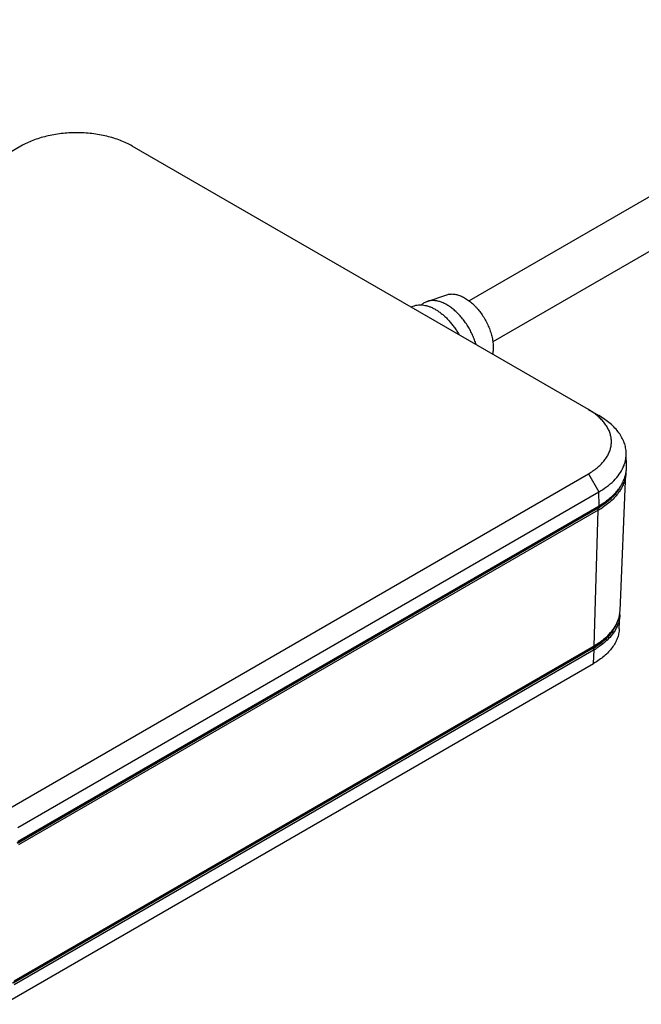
# Model space of a CAD drawing. Header units: inches. Extents: x 0 to 34, y 0 to 22.
# Tile 40 of 41: x 27.6 to 30.1, y 16 to 19.9. Entities that reach past the tile are written whole.
import ezdxf

# ---------------------------------------------------------------- set-up
doc = ezdxf.new("R2010")
doc.units = ezdxf.units.IN
doc.header["$LTSCALE"] = 1.87
doc.header["$MEASUREMENT"] = 0
doc.layers.get('0').update_dxf_attribs({"linetype": 'CONTINUOUS'})

msp = doc.modelspace()

# ---------------------------------------------------------------- linework, layer by layer
at = {"color": 7, "linetype": 'CONTINUOUS'}
for p, q in [((31.5301, 20.0433), (29.4192, 18.8245)), ((31.6239, 19.8809), (29.5129, 18.6621)), ((27.6427, 19.4378), (26.182, 18.5945)), ((29.8913, 18.3943), (28.0839, 19.4378)), ((29.2532, 18.8226), (29.331, 18.8488)), ((29.1876, 18.8006), (29.2025, 18.8056)), ((29.8913, 18.3943), (29.9328, 18.3703)), ((30.0425, 18.1675), (30.0414, 18.2216)), ((27.5889, 16.8102), (29.8913, 18.1395)), ((29.8913, 18.1395), (29.9328, 18.0676)), ((30.0168, 17.5962), (30.0402, 18.1432)), ((27.6305, 16.7382), (29.9328, 18.0676)), ((29.9336, 18.013), (29.9328, 18.0676)), ((29.9241, 18.0038), (27.626, 16.6769)), ((29.9274, 18.0019), (27.6293, 16.675)), ((27.6313, 16.6837), (29.9336, 18.013)), ((29.9308, 17.9959), (27.6327, 16.669)), ((29.9143, 17.4581), (29.9308, 17.9959)), ((29.9241, 18.0074), (29.9241, 18.0038)), ((29.9308, 17.9959), (29.9274, 18.0019)), ((30.0138, 17.5251), (30.0161, 17.5802)), ((27.6087, 16.1235), (29.9068, 17.4504)), ((29.9104, 17.4484), (27.6123, 16.1215)), ((29.9138, 17.4423), (27.6157, 16.1154)), ((27.6162, 16.1312), (29.9143, 17.4581)), ((29.9068, 17.4504), (29.9068, 17.4538)), ((29.9138, 17.4423), (29.9104, 17.4484)), ((29.9121, 17.3882), (29.9138, 17.4423)), ((27.5734, 16.0378), (29.9121, 17.3882))]:
    msp.add_line(p, q, dxfattribs=at)
for centre, radius, start, end in [((29.9157, 18.1652), 0.1269, 350.0978, 353.5802), ((29.9182, 18.1649), 0.1244, 353.5805, 1.2142), ((29.7616, 18.3642), 0.3425, 299.9998, 301.2574), ((29.758, 18.2916), 0.3323, 299.9927, 301.6344), ((29.7581, 18.2953), 0.3387, 299.9958, 301.31), ((29.7595, 18.2926), 0.3426, 299.9949, 301.4142), ((29.7637, 18.2823), 0.3214, 301.6344, 302.5734), ((29.7598, 18.314), 0.3476, 300.0015, 300.1736), ((29.7632, 18.2868), 0.3289, 301.3091, 302.2234), ((29.7616, 18.3111), 0.3442, 300.1732, 300.8583), ((29.7677, 18.2761), 0.314, 302.5723, 303.3457), ((29.7671, 18.2804), 0.3283, 301.407, 303.0588), ((29.7672, 18.2805), 0.3214, 302.2224, 302.9752), ((29.8991, 17.6013), 0.1178, 353.2972, 357.5382), ((29.8998, 17.5852), 0.1165, 357.5447, 359.9991), ((29.8998, 17.5852), 0.1164, 0.0006, 2.1), ((29.7526, 17.7177), 0.3086, 299.9878, 302.016), ((29.753, 17.7211), 0.3149, 299.9923, 301.6568), ((29.7544, 17.7184), 0.3188, 299.9911, 301.764)]:
    msp.add_arc(centre, radius, start, end, dxfattribs=at)
for points, knots in [([(28.0839, 19.4378), (28.0765, 19.4421), (28.061, 19.4502), (28.0364, 19.4607), (28.0102, 19.4697), (27.9825, 19.4772), (27.9537, 19.4832), (27.9241, 19.4875), (27.8938, 19.49), (27.8633, 19.4909), (27.8328, 19.49), (27.8025, 19.4875), (27.7729, 19.4832), (27.7441, 19.4772), (27.7164, 19.4697), (27.6902, 19.4607), (27.6656, 19.4502), (27.6501, 19.4421), (27.6427, 19.4378)], [0, 0, 0, 0, 0.055812, 0.11418, 0.174792, 0.237354, 0.301548, 0.366993, 0.433284, 0.5, 0.566716, 0.633007, 0.698452, 0.762646, 0.825208, 0.88582, 0.944188, 1, 1, 1, 1]), ([(29.331, 18.8488), (29.3331, 18.8495), (29.3374, 18.8507), (29.3442, 18.8517), (29.3512, 18.852), (29.3584, 18.8516), (29.3658, 18.8505), (29.3735, 18.8486), (29.3812, 18.8461), (29.389, 18.8429), (29.3969, 18.839), (29.4049, 18.8345), (29.4127, 18.8293), (29.4206, 18.8235), (29.4283, 18.8172), (29.4359, 18.8103), (29.4434, 18.8029), (29.4531, 18.7923), (29.4646, 18.778), (29.477, 18.7597), (29.488, 18.7403), (29.4973, 18.7202), (29.5036, 18.7031), (29.5076, 18.6894), (29.51, 18.6793), (29.512, 18.6693), (29.5134, 18.6595), (29.5142, 18.6499), (29.5144, 18.6436), (29.5144, 18.6405)], [0, 0, 0, 0, 0.021422, 0.04336, 0.065973, 0.089396, 0.113734, 0.139065, 0.165439, 0.192883, 0.221398, 0.250967, 0.281556, 0.313113, 0.345574, 0.378864, 0.412895, 0.447574, 0.518444, 0.590613, 0.663151, 0.735114, 0.805579, 0.839987, 0.873702, 0.906637, 0.938716, 0.969864, 1, 1, 1, 1]), ([(29.2025, 18.8056), (29.2041, 18.8061), (29.2074, 18.8071), (29.2141, 18.8085), (29.223, 18.8094), (29.2341, 18.809), (29.2455, 18.8071), (29.2573, 18.8039), (29.2693, 18.7992), (29.2814, 18.7932), (29.2935, 18.7859), (29.3056, 18.7773), (29.3175, 18.7676), (29.3291, 18.7568), (29.3403, 18.745), (29.3511, 18.7323), (29.3613, 18.7189), (29.3708, 18.7047), (29.3767, 18.6949), (29.3795, 18.6899)], [0, 0, 0, 0, 0.022354, 0.045021, 0.091569, 0.14021, 0.191348, 0.245255, 0.302074, 0.361838, 0.424484, 0.489864, 0.557764, 0.62791, 0.699983, 0.773624, 0.848447, 0.924046, 1, 1, 1, 1]), ([(29.2532, 18.8226), (29.251, 18.8219), (29.2469, 18.8203), (29.2411, 18.8171), (29.2356, 18.8134), (29.2322, 18.8104), (29.2306, 18.8089)], [0, 0, 0, 0, 0.250382, 0.499129, 0.748318, 1, 1, 1, 1]), ([(29.4464, 18.6512), (29.4446, 18.6576), (29.4405, 18.6702), (29.4329, 18.6888), (29.4239, 18.7071), (29.4137, 18.7248), (29.4023, 18.7417), (29.39, 18.7576), (29.3769, 18.7723), (29.3632, 18.7855), (29.349, 18.7971), (29.3368, 18.8054), (29.327, 18.8111), (29.3197, 18.8148), (29.3125, 18.818), (29.3032, 18.8215), (29.2916, 18.8246), (29.2802, 18.8261), (29.2714, 18.826), (29.2651, 18.8255), (29.259, 18.8244), (29.2551, 18.8233), (29.2532, 18.8226)], [0, 0, 0, 0, 0.070103, 0.141801, 0.214466, 0.287466, 0.360137, 0.43183, 0.501924, 0.569844, 0.635079, 0.697211, 0.727023, 0.755956, 0.783995, 0.811137, 0.862746, 0.911044, 0.934114, 0.95656, 0.978483, 1, 1, 1, 1]), ([(29.5144, 18.6405), (29.5144, 18.6358), (29.514, 18.6267), (29.5126, 18.6177), (29.5116, 18.6134)], [0, 0, 0, 0, 0.515054, 1, 1, 1, 1]), ([(29.9301, 18.367), (29.9242, 18.372), (29.9117, 18.3817), (29.8983, 18.3902), (29.8913, 18.3943)], [0, 0, 0, 0, 0.48696, 1, 1, 1, 1]), ([(29.8913, 18.1395), (29.8975, 18.1431), (29.9093, 18.1505), (29.9257, 18.1627), (29.9402, 18.1758), (29.9528, 18.1895), (29.9633, 18.2037), (29.9716, 18.2185), (29.9777, 18.2337), (29.9815, 18.2491), (29.983, 18.2647), (29.9822, 18.2803), (29.979, 18.2958), (29.9736, 18.311), (29.9659, 18.3259), (29.956, 18.3403), (29.944, 18.3542), (29.9349, 18.3628), (29.9301, 18.367)], [0, 0, 0, 0, 0.076205, 0.149051, 0.21843, 0.284432, 0.347305, 0.407418, 0.465263, 0.52146, 0.576745, 0.631913, 0.687771, 0.745076, 0.804486, 0.866527, 0.931605, 1, 1, 1, 1]), ([(30.0414, 18.2216), (30.0412, 18.2285), (30.0398, 18.2425), (30.034, 18.2631), (30.0249, 18.2832), (30.0125, 18.3027), (29.9969, 18.3214), (29.9782, 18.3391), (29.9567, 18.3556), (29.9411, 18.3656), (29.9328, 18.3703)], [0, 0, 0, 0, 0.107911, 0.218035, 0.332141, 0.451656, 0.577666, 0.710908, 0.851749, 1, 1, 1, 1]), ([(30.0327, 18.1729), (30.0343, 18.1769), (30.0369, 18.1848), (30.0397, 18.197), (30.0412, 18.2093), (30.0415, 18.2175), (30.0414, 18.2216)], [0, 0, 0, 0, 0.254969, 0.505621, 0.753443, 1, 1, 1, 1]), ([(29.9381, 18.0156), (29.9451, 18.0198), (29.9586, 18.0286), (29.9773, 18.0429), (29.9938, 18.0581), (30.0081, 18.074), (30.0201, 18.0906), (30.0296, 18.1077), (30.0366, 18.1253), (30.0397, 18.1373), (30.0407, 18.1433)], [0, 0, 0, 0, 0.145602, 0.284869, 0.41764, 0.544132, 0.664816, 0.780382, 0.891732, 1, 1, 1, 1]), ([(29.9393, 18.0714), (29.9505, 18.0782), (29.9712, 18.0925), (29.9981, 18.1172), (30.0191, 18.1438), (30.029, 18.1632), (30.0327, 18.1729)], [0, 0, 0, 0, 0.279162, 0.53784, 0.777058, 1, 1, 1, 1]), ([(30.0402, 18.1432), (30.04, 18.1369), (30.0384, 18.1241), (30.0333, 18.1053), (30.0253, 18.0868), (30.0145, 18.0689), (30.0011, 18.0516), (29.9851, 18.0351), (29.9667, 18.0194), (29.9532, 18.0099), (29.9461, 18.0052)], [0, 0, 0, 0, 0.109583, 0.221262, 0.336519, 0.456576, 0.582394, 0.71467, 0.853853, 1, 1, 1, 1]), ([(30.0138, 18.0806), (30.0054, 18.0671), (29.9895, 18.0481), (29.9642, 18.0261), (29.9497, 18.0159), (29.9421, 18.0109)], [0, 0, 0, 0, 0.472242, 0.729059, 1, 1, 1, 1]), ([(29.9785, 18.0439), (29.9728, 18.0384), (29.9605, 18.0278), (29.9473, 18.0184), (29.9403, 18.0138)], [0, 0, 0, 0, 0.48767, 1, 1, 1, 1]), ([(29.9559, 17.4871), (29.9643, 17.4942), (29.9796, 17.5091), (29.9981, 17.5339), (30.0087, 17.5561), (30.014, 17.574), (30.0156, 17.583), (30.0161, 17.5875)], [0, 0, 0, 0, 0.276116, 0.532064, 0.771422, 0.886679, 1, 1, 1, 1]), ([(30.0161, 17.5802), (30.016, 17.576), (30.0152, 17.5677), (30.0126, 17.5553), (30.0088, 17.543), (30.0054, 17.535), (30.0035, 17.5311)], [0, 0, 0, 0, 0.244473, 0.491503, 0.742816, 1, 1, 1, 1]), ([(30.0138, 17.5251), (30.0135, 17.5187), (30.0119, 17.5058), (30.0063, 17.4868), (29.9976, 17.4683), (29.9859, 17.4504), (29.9714, 17.4332), (29.9541, 17.4169), (29.9342, 17.4017), (29.9197, 17.3925), (29.9121, 17.3882)], [0, 0, 0, 0, 0.107829, 0.218037, 0.332305, 0.451982, 0.578091, 0.711328, 0.85203, 1, 1, 1, 1]), ([(30.0053, 17.5519), (30.0038, 17.5473), (30.0001, 17.538), (29.9904, 17.5197), (29.9776, 17.5024), (29.9621, 17.4863), (29.9488, 17.4745), (29.9341, 17.4633), (29.9237, 17.4564), (29.9182, 17.4531)], [0, 0, 0, 0, 0.109575, 0.222572, 0.461092, 0.587816, 0.719846, 0.857284, 1, 1, 1, 1]), ([(30.0035, 17.5311), (29.9996, 17.5231), (29.9901, 17.5073), (29.9716, 17.4854), (29.9488, 17.4651), (29.9315, 17.4531), (29.9222, 17.4474)], [0, 0, 0, 0, 0.225525, 0.466203, 0.724164, 1, 1, 1, 1]), ([(29.9143, 17.4581), (29.9218, 17.4624), (29.9361, 17.4715), (29.9496, 17.4818), (29.9559, 17.4871)], [0, 0, 0, 0, 0.512309, 1, 1, 1, 1]), ([(29.9565, 17.4869), (29.9505, 17.4812), (29.9376, 17.4703), (29.9236, 17.4607), (29.9162, 17.4561)], [0, 0, 0, 0, 0.486393, 1, 1, 1, 1])]:
    msp.add_open_spline(points, degree=3, knots=knots, dxfattribs=at)

doc.saveas('drawing.dxf')
